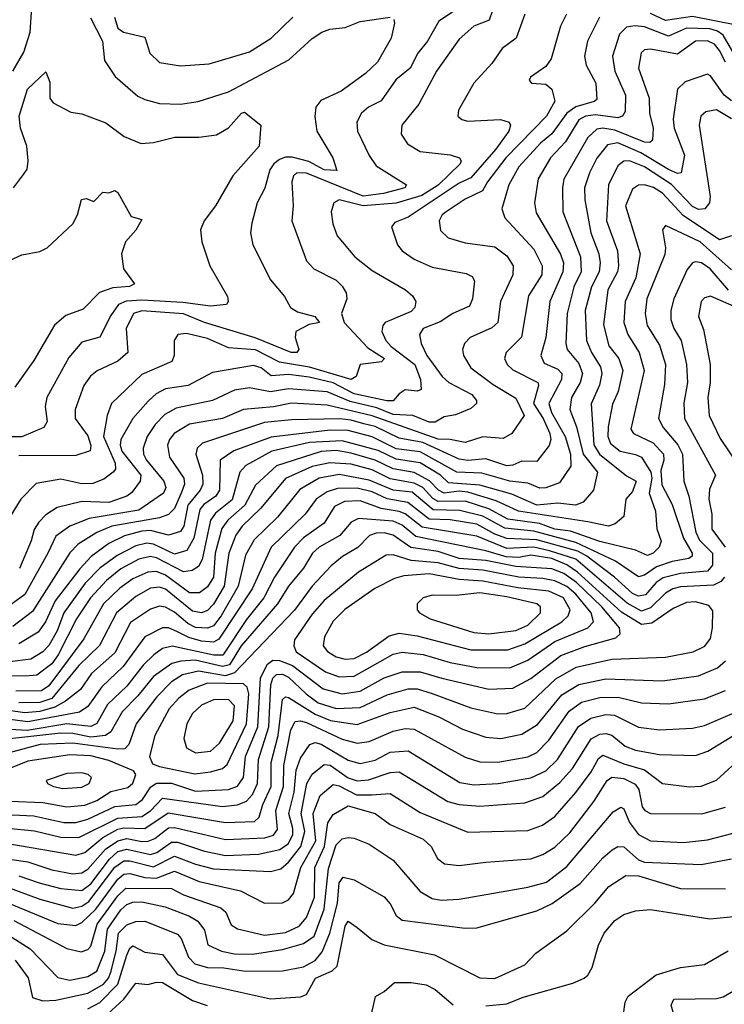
# Model space of a CAD drawing. Extents: x 1308313 to 1441400, y 959662 to 1036319.
# Tile 179 of 256: x 1327368 to 1329721, y 1011887 to 1015177. Entities that reach past the tile are written whole.
import ezdxf

# ---------------------------------------------------------------- set-up
doc = ezdxf.new("R2010")
doc.units = 0

msp = doc.modelspace()

# ---------------------------------------------------------------- linework, layer by layer
at = {"layer": '0CON10XD'}
for points in [[(1328966.3, 1015263.7), (1328935.3, 1015175), (1328884.6, 1015155), (1328835, 1015112.5), (1328759.8, 1015005), (1328700.3, 1014895), (1328644.5, 1014825), (1328641.8, 1014795), (1328662.7, 1014762.7), (1328705, 1014736.8), (1328805, 1014725.3), (1328837.1, 1014715), (1328842.5, 1014705), (1328839.2, 1014695), (1328765, 1014624.6), (1328710.6, 1014589.4), (1328625, 1014564.5), (1328515, 1014555.6), (1328435, 1014574.7), (1328417.3, 1014565), (1328407.5, 1014535), (1328413.2, 1014495), (1328428.2, 1014455), (1328487.1, 1014385), (1328545, 1014338.7), (1328656.4, 1014275), (1328679.1, 1014255), (1328690.9, 1014235), (1328687.9, 1014215), (1328675, 1014201.9), (1328588.5, 1014165), (1328580.3, 1014155), (1328577.6, 1014135), (1328590.8, 1014105), (1328608.7, 1014085), (1328687.5, 1014025), (1328706, 1013975), (1328708.6, 1013941.4), (1328695, 1013935.9), (1328655, 1013940), (1328635, 1013927.5), (1328615, 1013904), (1328594, 1013904), (1328485, 1013927), (1328415, 1013964.1), (1328335, 1013982.4), (1328265, 1013991.9), (1328207.5, 1013987.5), (1328174.4, 1014014.4), (1328148.1, 1014021.9), (1328011.6, 1013998.4), (1327930.6, 1013955), (1327855, 1013943.3), (1327823.5, 1013926.5), (1327797.2, 1013902.8), (1327745.9, 1013844.1), (1327705.1, 1013774.9), (1327703.1, 1013755), (1327709.2, 1013735), (1327772.5, 1013655), (1327769.8, 1013635), (1327742.1, 1013597.9), (1327725.1, 1013584.9), (1327665, 1013564.2), (1327575, 1013567.6), (1327493.1, 1013546.9), (1327455, 1013522.6), (1327431.2, 1013498.8), (1327415.8, 1013474.2), (1327406.2, 1013436.2), (1327367, 1013343)], [(1327345.1, 1015004.9), (1327381.1, 1015068.9), (1327402.2, 1015135), (1327409.6, 1015235)], [(1329054.4, 1015195.6), (1329025.4, 1015115), (1328978.8, 1015081.2), (1328945, 1015030.6), (1328884.5, 1014965), (1328833.3, 1014875), (1328831.4, 1014855), (1328843.9, 1014843.9), (1328865, 1014838.2), (1328973.6, 1014843.6), (1329002.9, 1014835), (1329007.1, 1014825), (1329001.1, 1014805), (1328957.6, 1014745), (1328875, 1014648.7), (1328835, 1014630.9), (1328665, 1014517.6), (1328620.7, 1014499.3), (1328610, 1014485), (1328629.1, 1014425), (1328645.5, 1014405), (1328685, 1014376.7), (1328745, 1014350.3), (1328859, 1014329), (1328879.1, 1014319.1), (1328887.1, 1014305), (1328880.2, 1014245), (1328869.5, 1014220.5), (1328814, 1014196), (1328772.3, 1014167.7), (1328715, 1014145.8), (1328703.2, 1014125), (1328709.1, 1014095), (1328727.4, 1014055), (1328778.4, 1013985), (1328800.8, 1013965), (1328878.1, 1013925), (1328893.8, 1013905), (1328893.5, 1013895), (1328875, 1013877.9), (1328823.6, 1013856.4), (1328785, 1013850.3), (1328755, 1013832.3), (1328735, 1013832.5), (1328681.1, 1013855), (1328615, 1013858.4), (1328560.3, 1013880.3), (1328471, 1013901), (1328395, 1013933.9), (1328265, 1013943.3), (1328205, 1013934.1), (1328135, 1013947.6), (1328085, 1013939.6), (1328011.4, 1013905), (1327890.5, 1013879.5), (1327851.8, 1013858.2), (1327820, 1013825), (1327793.2, 1013785), (1327780.5, 1013745), (1327781.5, 1013725), (1327791.4, 1013705), (1327849, 1013635), (1327855.6, 1013614.4), (1327848.2, 1013595), (1327765, 1013538.4), (1327599.9, 1013510.1), (1327534.9, 1013485.1), (1327488.2, 1013451.8), (1327461, 1013395), (1327385, 1013256.5), (1327314.6, 1013205.4)], [(1328846.1, 1015225), (1328767.6, 1015172.4), (1328729.7, 1015105), (1328697.3, 1015065), (1328671.9, 1015015), (1328624.3, 1014975.7), (1328575, 1014905.9), (1328533.1, 1014885), (1328509.1, 1014865), (1328493.3, 1014835), (1328495.9, 1014805), (1328535, 1014723.1), (1328558.8, 1014688.8), (1328660, 1014625), (1328653.8, 1014615), (1328583.2, 1014596.8), (1328515, 1014587.3), (1328325, 1014664.3), (1328293.5, 1014665), (1328282.5, 1014655), (1328277.1, 1014635), (1328280.9, 1014555), (1328276, 1014505), (1328325, 1014371.4), (1328350, 1014345), (1328425, 1014306.4), (1328445, 1014287.3), (1328458.2, 1014265), (1328460.6, 1014245), (1328442.3, 1014195), (1328451.6, 1014165), (1328530.7, 1014080.7), (1328586.3, 1014045), (1328576.2, 1014033.8), (1328504.4, 1014025), (1328491.8, 1013985), (1328475, 1013975.3), (1328335.6, 1014015.6), (1328235, 1014032.4), (1328155, 1014073.5), (1328065, 1014080.8), (1327995, 1014111.7), (1327925, 1014128.2), (1327896, 1014125), (1327883.1, 1014105), (1327883.8, 1014055), (1327875.5, 1014035), (1327775, 1013991.6), (1327674.2, 1013895), (1327659.7, 1013855), (1327647, 1013785), (1327686.9, 1013695), (1327687, 1013675), (1327679.4, 1013665), (1327648.1, 1013641.9), (1327612.1, 1013627.9), (1327575, 1013626.6), (1327505, 1013641.7), (1327422.2, 1013627.8), (1327371.6, 1013575), (1327333.8, 1013513.8)], [(1329761.5, 1015158.5), (1329615, 1015187.5), (1329525, 1015174.4), (1329475, 1015197.7)], [(1329304, 1015186), (1329264.3, 1015105), (1329253.8, 1015055), (1329259.7, 1015025), (1329292.2, 1014965), (1329295, 1014910.6), (1329286.7, 1014903.3), (1329225, 1014885.5), (1329195.5, 1014865), (1329145, 1014795.2), (1329106.9, 1014765), (1329034.9, 1014685.1), (1329001.9, 1014625), (1328977.5, 1014545), (1328988.5, 1014515), (1329085, 1014410), (1329113, 1014355), (1329111.6, 1014325), (1329066.7, 1014255), (1329043.6, 1014116.4), (1328992.1, 1014065), (1328987.2, 1014045), (1328995.3, 1014025), (1329015, 1014007.3), (1329098.1, 1013965), (1329100.6, 1013955), (1329083.3, 1013895), (1329116.4, 1013845), (1329138.1, 1013795), (1329141.5, 1013775), (1329135.9, 1013754.1), (1329095, 1013700.5), (1329045, 1013702.2), (1329015, 1013688.4), (1328995, 1013686.8), (1328925, 1013709.4), (1328864.6, 1013704.6), (1328835, 1013708.8), (1328714.1, 1013764.1), (1328635, 1013778.8), (1328555, 1013817.4), (1328517, 1013827), (1328475, 1013839.6), (1328436.8, 1013843.2), (1328275, 1013840.3), (1328185, 1013830.9), (1327978.2, 1013761.8), (1327960.3, 1013745), (1327956.1, 1013725), (1327977.6, 1013655), (1327979.1, 1013625), (1327970.8, 1013605), (1327929, 1013555), (1327915.9, 1013485), (1327905, 1013467.4), (1327864.8, 1013455.2), (1327805, 1013470.2), (1327775, 1013468.2), (1327717.6, 1013452.4), (1327665, 1013426.7), (1327606.6, 1013383.4), (1327568, 1013342), (1327485.7, 1013235), (1327454.2, 1013165), (1327429, 1013131), (1327365, 1013092)], [(1328617.5, 1015177.5), (1328620, 1015165), (1328607.9, 1015115), (1328563.1, 1015035), (1328522.8, 1014997.2), (1328441.2, 1014938.8), (1328372.9, 1014907.1), (1328356.7, 1014885), (1328353.1, 1014853.1), (1328360, 1014805), (1328413.3, 1014715), (1328426.6, 1014673.4), (1328385, 1014675.5), (1328332.9, 1014702.9), (1328277.7, 1014717.7), (1328255, 1014718.1), (1328235, 1014709.5), (1328215.9, 1014695), (1328202.9, 1014675), (1328185.9, 1014614.1), (1328160.9, 1014565), (1328142.4, 1014497.6), (1328138.9, 1014465), (1328146.4, 1014425), (1328205, 1014308.1), (1328252.1, 1014252.1), (1328272.2, 1014215), (1328295, 1014200.8), (1328352.9, 1014185), (1328368.6, 1014165), (1328335, 1014158.4), (1328290, 1014135), (1328287.5, 1014115), (1328299.5, 1014075), (1328293.8, 1014065), (1328274.4, 1014065), (1328154.1, 1014114.1), (1327985, 1014164.9), (1327915, 1014194.5), (1327775.7, 1014204.3), (1327747.6, 1014195), (1327723, 1014145), (1327729.1, 1014065), (1327695, 1014036.2), (1327626, 1014004), (1327604.1, 1013985.9), (1327581.8, 1013955), (1327553.1, 1013875), (1327553, 1013845), (1327595, 1013786.2), (1327605.3, 1013754.7), (1327603.2, 1013736.8), (1327555, 1013720.5), (1327365, 1013719.4)], [(1327603.7, 1015183.7), (1327643.7, 1015105), (1327651.2, 1015041.2), (1327686.8, 1014986.8), (1327761.7, 1014921.7), (1327785, 1014910.8), (1327835, 1014897.2), (1327905, 1014894.7), (1327963.8, 1014903.8), (1328065, 1014935.8), (1328267, 1015043), (1328345, 1015114.6), (1328377.1, 1015135), (1328403.8, 1015145), (1328455, 1015151.2), (1328505, 1015170.7), (1328605, 1015185.3)], [(1327684.2, 1015185), (1327695, 1015149.2), (1327713.8, 1015135), (1327785, 1015118.6), (1327802.5, 1015065), (1327835, 1015033.9), (1327905, 1015023.4), (1328000.3, 1015029.7), (1328135, 1015070), (1328207.9, 1015115), (1328280, 1015185)], [(1329194.2, 1015195), (1329174.2, 1015155), (1329143.3, 1015046.7), (1329125, 1015020.9), (1329074.3, 1014985), (1329069.2, 1014975), (1329077.5, 1014965), (1329125, 1014961.2), (1329145.5, 1014945), (1329155.3, 1014905), (1329127.7, 1014855), (1328991.4, 1014715), (1328929.6, 1014635), (1328913.2, 1014605), (1328855, 1014577), (1328791.8, 1014535), (1328779.1, 1014525), (1328769.2, 1014505), (1328772.8, 1014472.8), (1328798.3, 1014448.3), (1328855, 1014431.4), (1328955, 1014418.1), (1328995, 1014387.8), (1329016.3, 1014355), (1329015.2, 1014325), (1328973.8, 1014235), (1328964.7, 1014165), (1328945, 1014148.1), (1328872.7, 1014115), (1328853.2, 1014095), (1328846.7, 1014075), (1328850, 1014055), (1328875, 1014013.8), (1328948.6, 1013958.6)], [(1329765, 1015042.9), (1329717.6, 1015125), (1329698.9, 1015138.9), (1329673.2, 1015146.8), (1329595, 1015149.1), (1329535, 1015122.1), (1329455, 1015153.1), (1329423.3, 1015156.7), (1329395, 1015152.2), (1329370.8, 1015129.2), (1329348.1, 1015055), (1329355.2, 1015005), (1329390.8, 1014925), (1329389.6, 1014870.4), (1329380.8, 1014855), (1329365, 1014849), (1329290.6, 1014859.4)], [(1329725.4, 1015035), (1329705, 1015074.4), (1329688, 1015095), (1329665, 1015107), (1329624.6, 1015105), (1329565, 1015061.9), (1329475, 1015079), (1329455, 1015076.8), (1329443.3, 1015066.7), (1329434.8, 1015014.8), (1329470.2, 1014915), (1329471.2, 1014865), (1329483.1, 1014815), (1329481.1, 1014775), (1329472.9, 1014767.1), (1329455, 1014767.7), (1329355, 1014807.7), (1329315.4, 1014814.6), (1329295, 1014811.3), (1329265, 1014783.5), (1329185.5, 1014644.5), (1329180.2, 1014615), (1329181.6, 1014535), (1329241.2, 1014385), (1329243, 1014335), (1329218.5, 1014285), (1329196.6, 1014195), (1329192.3, 1014095), (1329196.6, 1014075), (1329235, 1014028.4), (1329247.5, 1013995), (1329240.2, 1013965), (1329210.7, 1013915), (1329205.6, 1013875), (1329227.2, 1013817.2), (1329249.5, 1013725), (1329298, 1013665), (1329284.2, 1013605), (1329249.6, 1013565), (1329224.5, 1013555.5), (1329165, 1013561.5), (1329095, 1013555.3), (1329011.7, 1013591.7), (1328905, 1013622.2), (1328800.2, 1013630.2), (1328773.3, 1013655), (1328705, 1013696.7), (1328625, 1013708.5), (1328565, 1013737.9), (1328445, 1013770.3), (1328335.6, 1013764.4), (1328210, 1013735), (1328122.4, 1013687.6), (1328102.6, 1013665), (1328077, 1013573), (1328021.6, 1013528.4), (1328004.9, 1013505.1), (1327976.8, 1013373.2), (1327965, 1013350), (1327943.3, 1013336.7), (1327915, 1013331.8), (1327825, 1013379.1), (1327805, 1013383.5), (1327765, 1013374.1), (1327705, 1013342.2), (1327657, 1013303), (1327604.3, 1013245.7), (1327556.9, 1013175), (1327496.4, 1013055), (1327475.1, 1013025), (1327425, 1012986.7), (1327386.6, 1012983.4)], [(1327346.4, 1014615), (1327380.6, 1014659.4), (1327392, 1014678), (1327396.1, 1014705), (1327391, 1014755), (1327370.2, 1014815), (1327365.8, 1014855), (1327393.9, 1014945), (1327455, 1015003.3), (1327467.8, 1014967.8), (1327467.7, 1014915), (1327478.9, 1014898.9), (1327537.9, 1014867.9), (1327575, 1014862.2), (1327655, 1014832.9), (1327716.6, 1014786.6), (1327773.6, 1014763.6), (1327815, 1014767.3), (1327885.2, 1014784.8), (1327965.4, 1014784.6), (1328025, 1014792.5), (1328065, 1014815.5), (1328108.1, 1014865), (1328118.1, 1014868.1), (1328172.5, 1014825), (1328167.1, 1014755), (1328079.1, 1014655), (1328021.1, 1014555), (1327983.8, 1014505), (1327971.8, 1014475), (1327975.4, 1014435), (1328003.1, 1014355), (1328062.1, 1014252.1), (1328064.2, 1014235), (1328058, 1014225), (1328005, 1014220), (1327912.6, 1014232.6), (1327775, 1014240.5), (1327723.2, 1014236.8), (1327697.4, 1014225), (1327671.4, 1014188.6), (1327635, 1014116.2), (1327575, 1014099.7), (1327531.3, 1014048.6), (1327458.2, 1013915), (1327452.9, 1013885), (1327459.1, 1013835), (1327447.8, 1013815), (1327375, 1013783.4), (1327286.4, 1013783.6)], [(1329745, 1014905.7), (1329721, 1014925), (1329675, 1014990), (1329665, 1014994.6), (1329590.1, 1014969.9), (1329565.3, 1014944.7), (1329549.8, 1014845), (1329553.3, 1014815), (1329588.7, 1014725), (1329577.5, 1014665), (1329565, 1014663.5), (1329535, 1014676.4), (1329442.8, 1014732.8)], [(1329745, 1014845.5), (1329695, 1014876.1), (1329659.7, 1014869.7), (1329642.8, 1014855), (1329636.8, 1014825), (1329674.2, 1014585.8), (1329671.6, 1014565), (1329656.5, 1014545), (1329635, 1014542.7), (1329615, 1014552.7), (1329545, 1014626.5), (1329455, 1014685.1), (1329405, 1014706), (1329385, 1014704.8), (1329365, 1014688.4), (1329334.4, 1014625), (1329327.9, 1014505), (1329364.2, 1014405), (1329368.2, 1014355), (1329364.8, 1014335), (1329331.7, 1014275), (1329318, 1014158), (1329335, 1014087.3), (1329368.8, 1014045), (1329382.1, 1014005), (1329366.2, 1013935), (1329348, 1013892), (1329333.4, 1013816.6), (1329332.6, 1013785), (1329340.8, 1013760.8), (1329373.2, 1013735), (1329425, 1013724.8), (1329444.9, 1013714.9), (1329475.9, 1013665), (1329479, 1013645), (1329470.4, 1013595), (1329491.7, 1013535), (1329496.3, 1013476.3), (1329510.8, 1013435), (1329503.8, 1013415), (1329483.8, 1013395), (1329465, 1013387.4), (1329425, 1013404.8), (1329305, 1013434), (1329207.7, 1013467.7), (1329155, 1013475.3), (1329104, 1013494), (1328998.6, 1013508.6), (1328935, 1013543), (1328855, 1013568.3), (1328765, 1013567.6), (1328747.5, 1013577.5), (1328713.6, 1013613.6), (1328685, 1013628.2), (1328605, 1013643.5), (1328545, 1013672.8), (1328475, 1013692.3), (1328403.2, 1013696.8), (1328345, 1013684.7), (1328255.9, 1013644.1), (1328173, 1013545), (1328110.3, 1013485), (1328089.7, 1013455), (1328066.2, 1013395), (1328050, 1013285), (1328015, 1013224.8), (1327995, 1013202.8), (1327974.5, 1013195.5), (1327945, 1013200.7), (1327855, 1013274.1), (1327835, 1013281.2), (1327805, 1013277.3), (1327755, 1013249.8), (1327690.4, 1013195), (1327634.1, 1013085.9), (1327565, 1013019.8), (1327475, 1012909.1), (1327435, 1012896.3), (1327365, 1012894.9)], [(1329290.6, 1014859.4), (1329257.7, 1014855), (1329235, 1014842.8), (1329190.5, 1014769.5), (1329140.8, 1014715), (1329099, 1014645), (1329087.6, 1014565), (1329092.3, 1014532.3), (1329173.9, 1014393.9), (1329184.2, 1014365), (1329182.2, 1014335), (1329137.9, 1014235), (1329125.5, 1014115), (1329108.4, 1014055), (1329119.5, 1014029.5), (1329165, 1014009.8), (1329178.5, 1013995), (1329176.9, 1013975), (1329134.9, 1013895), (1329144.4, 1013865), (1329189.7, 1013785), (1329206.9, 1013725), (1329208.4, 1013685), (1329170.2, 1013629.8), (1329125, 1013613.4), (1329105, 1013611.5), (1329065, 1013628.7), (1329005, 1013635.7), (1328911.6, 1013661.6), (1328827.2, 1013665), (1328705, 1013733.8), (1328625, 1013743.5), (1328545, 1013783.2), (1328465, 1013804.5), (1328405, 1013806.1), (1328207.4, 1013782.6), (1328083, 1013737), (1328037.6, 1013705), (1328035.1, 1013604.9), (1328022.7, 1013585), (1327982.7, 1013557.3), (1327969.2, 1013540.8), (1327949.3, 1013445), (1327926.1, 1013403.9), (1327885, 1013391.2), (1327815, 1013425.1), (1327791.9, 1013428.1), (1327755, 1013418.9), (1327693.1, 1013386.9), (1327635.5, 1013345), (1327585.8, 1013294.2), (1327514.4, 1013195.6), (1327492.6, 1013135), (1327465, 1013086.5), (1327445, 1013065.6), (1327405, 1013040.8), (1327335, 1013031.4)], [(1329442.8, 1014732.8), (1329365, 1014765.8), (1329330.6, 1014759.4), (1329295, 1014713.9), (1329270.4, 1014665), (1329254.4, 1014615), (1329255.2, 1014575), (1329275.4, 1014465), (1329302.3, 1014395), (1329306.6, 1014365), (1329302.7, 1014335), (1329277.5, 1014285), (1329256.5, 1014205), (1329260.5, 1014105), (1329277.3, 1014065), (1329307.4, 1014017.4), (1329312.3, 1013995), (1329304.4, 1013955.6), (1329276.1, 1013893.9), (1329285, 1013757.1), (1329304.2, 1013725), (1329395, 1013653.1), (1329426.6, 1013635), (1329415, 1013600.9), (1329392.7, 1013575), (1329385, 1013517.5), (1329356.9, 1013493.1), (1329334.8, 1013485.2), (1329265, 1013499.3), (1329033.2, 1013535), (1328959.3, 1013569.3), (1328865, 1013598.6), (1328835, 1013601.7), (1328785, 1013595.4), (1328767, 1013605), (1328735.9, 1013635.9), (1328685, 1013664.7), (1328615, 1013676), (1328555, 1013705.6), (1328475, 1013728.9), (1328425, 1013737.4), (1328375, 1013733.9), (1328225, 1013686.4), (1328155, 1013622.4), (1328119, 1013555), (1328063.3, 1013505), (1328042.6, 1013477.4), (1328020.5, 1013395), (1328014.9, 1013315), (1327995, 1013282.7), (1327967.7, 1013262.3), (1327935, 1013261.7), (1327855, 1013321.3), (1327825, 1013333.7), (1327795, 1013331.1), (1327745, 1013309.2), (1327702.1, 1013277.9), (1327648, 1013225), (1327581.4, 1013108.6), (1327465, 1012951.9), (1327440.9, 1012935), (1327355, 1012934.1)], [(1327215, 1014319.5), (1327375, 1014391.8), (1327435, 1014402.8), (1327459.5, 1014415), (1327545.3, 1014494.7), (1327560.5, 1014525), (1327573.6, 1014576.4), (1327589.4, 1014579.4), (1327615, 1014570), (1327645, 1014601.2), (1327665, 1014598.8), (1327685, 1014606), (1327695, 1014600), (1327740, 1014520), (1327775, 1014510), (1327755, 1014474), (1327720.8, 1014435), (1327707.5, 1014395), (1327714.2, 1014345), (1327751.2, 1014295), (1327734.6, 1014285.4), (1327678.3, 1014281.7), (1327634.2, 1014265.8), (1327579.6, 1014210.4), (1327521.3, 1014188.7), (1327483.3, 1014156.7), (1327415, 1014038.1), (1327351.2, 1013948.8)], [(1329745, 1014454.7), (1329705, 1014441.3), (1329583.4, 1014523.4), (1329515, 1014597.5), (1329485, 1014616.5), (1329455, 1014625.2), (1329435, 1014624.3), (1329415, 1014611.1), (1329391.6, 1014555), (1329439.8, 1014395), (1329425.5, 1014315), (1329389.8, 1014235), (1329385.5, 1014165), (1329398.8, 1014125), (1329437.1, 1014065), (1329453.4, 1014005), (1329408.6, 1013808.6), (1329418.2, 1013795), (1329483, 1013763), (1329517.7, 1013725), (1329519.4, 1013705), (1329508.8, 1013671.2), (1329513, 1013623), (1329547.4, 1013557.4), (1329585.1, 1013445), (1329614.3, 1013395), (1329613.5, 1013385), (1329602.8, 1013377.2), (1329546.6, 1013366.6), (1329495, 1013348.9), (1329455, 1013320.7), (1329435, 1013315.8), (1329357.7, 1013367.7), (1329225, 1013430.1), (1329085, 1013468.6), (1328988.5, 1013478.5), (1328915, 1013518.1), (1328837.7, 1013537.7), (1328749, 1013539), (1328678.1, 1013598.1), (1328615, 1013605.3), (1328535, 1013638.6), (1328435, 1013657.4), (1328368, 1013645), (1328302.9, 1013607.1), (1328228.8, 1013515), (1328151.2, 1013438.8), (1328121.8, 1013388.2), (1328097.6, 1013285), (1328040.5, 1013185), (1328015, 1013152.4), (1327995, 1013143.7), (1327955, 1013146.8), (1327929.3, 1013159.3), (1327885, 1013197.6), (1327855, 1013214.8), (1327835, 1013217.8), (1327805, 1013207.2), (1327737.3, 1013162.7), (1327685, 1013061.3), (1327607.6, 1012992.4), (1327570.8, 1012939.2), (1327520.3, 1012899.7), (1327485, 1012880.6), (1327435, 1012865.8), (1327385, 1012861.7), (1327337.4, 1012867.4)], [(1329745, 1014341.4), (1329640.4, 1014435), (1329525, 1014490), (1329514.7, 1014475), (1329524.3, 1014415), (1329522.4, 1014392.4), (1329462.1, 1014245), (1329456.7, 1014195), (1329463.1, 1014155), (1329505, 1014089.6), (1329525.2, 1014025), (1329521.3, 1013958.7), (1329501.9, 1013845), (1329516.9, 1013815), (1329566.3, 1013756.3), (1329581.4, 1013725), (1329586.1, 1013635), (1329602.8, 1013585), (1329625.9, 1013465), (1329638.4, 1013438.4), (1329681.5, 1013395), (1329681.4, 1013355), (1329665, 1013334.1), (1329575, 1013327.2), (1329517.3, 1013312.7), (1329493.3, 1013296.7), (1329457.4, 1013255), (1329435, 1013250.5), (1329415, 1013259.6), (1329354.2, 1013315), (1329262.1, 1013385), (1329231.6, 1013401.6), (1329095, 1013438.7), (1328995, 1013443.3), (1328955, 1013457.7), (1328895, 1013491.6), (1328805, 1013506.5), (1328735, 1013508.1), (1328663.6, 1013563.6), (1328595, 1013576.5), (1328545, 1013599.8), (1328495, 1013611.7), (1328429.1, 1013610.9), (1328395, 1013599.7), (1328358, 1013575), (1328321.3, 1013525), (1328207.9, 1013415), (1328144.1, 1013275), (1328032.7, 1013107.3), (1328015, 1013097.6), (1327975, 1013100.3), (1327932.6, 1013112.6), (1327892.7, 1013132.7), (1327865, 1013144.8), (1327845, 1013145.2), (1327785.1, 1013114.9), (1327713.5, 1013016.5), (1327641.7, 1012948.3), (1327595, 1012881.9), (1327566.9, 1012863.1), (1327395, 1012830.7), (1327265, 1012847.5)], [(1329735, 1014273.6), (1329673.9, 1014345), (1329645, 1014365.2), (1329625, 1014368.6), (1329614.6, 1014365), (1329597.4, 1014342.6), (1329552.4, 1014245), (1329542.5, 1014205), (1329543, 1014175), (1329552.7, 1014145), (1329577.6, 1014105), (1329595.2, 1014025.2), (1329598.3, 1013965), (1329585.7, 1013895.7), (1329588.7, 1013845), (1329691.6, 1013655), (1329671.5, 1013608.5), (1329669.7, 1013575), (1329679.7, 1013525), (1329679.8, 1013475), (1329724, 1013415)], [(1329805, 1014196.1), (1329675, 1014253.6), (1329655, 1014247.7), (1329644.2, 1014235), (1329634.7, 1014185), (1329652.1, 1014142.1), (1329673.9, 1014025), (1329673.4, 1013965), (1329665.6, 1013915), (1329670.4, 1013855), (1329707.8, 1013777.8), (1329770.2, 1013685)], [(1328948.6, 1013958.6), (1329025, 1013912.4), (1329053.1, 1013855), (1329011.8, 1013795), (1328982.2, 1013777.8), (1328915, 1013783.2), (1328855, 1013764.5), (1328804.9, 1013774.9), (1328765, 1013775.3), (1328545, 1013854), (1328395, 1013889.3), (1328275, 1013895.6), (1328215, 1013883.6), (1328115.1, 1013874.9), (1328045, 1013844.5), (1327934.4, 1013825.6), (1327883.7, 1013795), (1327867.8, 1013775), (1327861.2, 1013755), (1327868, 1013715), (1327916.2, 1013645), (1327918.5, 1013625), (1327909.5, 1013600.5), (1327885, 1013543.4), (1327865, 1013524.1), (1327835, 1013513.1), (1327675.1, 1013484.9), (1327625, 1013463.9), (1327562.6, 1013425), (1327535, 1013395.3), (1327410.7, 1013199.3), (1327345, 1013150.2)], [(1329721.3, 1013315), (1329709.8, 1013300.2), (1329685, 1013287.7), (1329575, 1013282), (1329549.6, 1013275), (1329525, 1013261), (1329475, 1013211.6), (1329445, 1013201.1), (1329397.2, 1013227.2), (1329225, 1013374.9), (1329137.2, 1013402.8), (1329085, 1013414.7), (1328995, 1013410.4), (1328895, 1013451.2), (1328711.5, 1013481.5), (1328655.6, 1013525.6), (1328635, 1013534), (1328575, 1013543.9), (1328505, 1013569), (1328452.3, 1013567.7), (1328419.1, 1013550.9), (1328385.1, 1013494.9), (1328315, 1013445.8), (1328285.2, 1013415), (1328218.2, 1013315), (1328183.1, 1013245), (1328125, 1013173), (1328045.8, 1013054.2), (1328015.9, 1013054.1), (1327876.4, 1013083.6), (1327845, 1013075.9), (1327815.2, 1013055), (1327779.7, 1013020.3), (1327725, 1012950.2), (1327660.7, 1012889.3), (1327625, 1012825.2), (1327605, 1012815.4), (1327525, 1012824.5), (1327392.2, 1012802.2), (1327295, 1012808.3)], [(1327565, 1012444.6), (1327695, 1012509.5), (1327775.5, 1012514.5), (1327805, 1012533.3), (1327845, 1012576.1), (1328045, 1012548), (1328095, 1012553.4), (1328125, 1012565.9), (1328145, 1012588.7), (1328162.4, 1012625), (1328165.6, 1012705), (1328200.2, 1012815), (1328205.9, 1012955), (1328212.9, 1012977.1), (1328225, 1012989.5), (1328245, 1012990.4), (1328265, 1012980.5), (1328324.2, 1012924.2), (1328365, 1012894.9), (1328424.6, 1012875.4), (1328505, 1012879.6), (1328595, 1012921.7), (1328665, 1012941.8), (1328695, 1012941.8), (1328745, 1012925.8), (1328875, 1012877.9), (1328965, 1012857.7), (1328995, 1012858.5), (1329055, 1012877), (1329158.7, 1012975), (1329226.3, 1013013.7), (1329345, 1013040), (1329525, 1013047.3), (1329617.5, 1013065), (1329656.1, 1013083.9), (1329675, 1013109.5), (1329681.7, 1013145), (1329682.5, 1013202.5), (1329669.3, 1013219.3), (1329625, 1013232.5), (1329595, 1013229.4), (1329550.3, 1013209.7), (1329478.8, 1013161.2), (1329445, 1013156.3), (1329377.7, 1013197.7), (1329230.9, 1013330.9), (1329195.3, 1013355.3), (1329145, 1013376.7), (1329075, 1013388.2), (1329035, 1013380.4), (1328992.7, 1013382.7), (1328925, 1013402.5), (1328690.8, 1013450.8), (1328645, 1013488.6), (1328615, 1013501.2), (1328499.2, 1013510.8), (1328475, 1013497.9), (1328436.7, 1013453.3), (1328367.5, 1013415), (1328345.7, 1013395), (1328315.2, 1013345), (1328265.2, 1013285), (1328228.9, 1013225), (1328107.1, 1013085), (1328068.5, 1013021.5), (1328045, 1013015.7), (1327953.3, 1013036.7), (1327905.7, 1013034.3), (1327875.7, 1013025.7), (1327815, 1012982.9), (1327762.3, 1012917.7), (1327710, 1012865), (1327672.3, 1012797.7), (1327654.4, 1012785.6), (1327605, 1012780.4), (1327545, 1012792.7), (1327505, 1012793.1), (1327315, 1012771.6)], [(1327515, 1012494.4), (1327555, 1012494.9), (1327595, 1012505.9), (1327685, 1012548.8), (1327755, 1012555.1), (1327778.2, 1012571.8), (1327805.5, 1012614.5), (1327825, 1012625.7), (1327875, 1012626.4), (1327955, 1012599.3), (1328065, 1012604.9), (1328095, 1012616), (1328115.3, 1012644.7), (1328121.9, 1012715), (1328162.6, 1012815), (1328171.8, 1012978.2), (1328195, 1013024), (1328212.6, 1013037.4), (1328235, 1013036.2), (1328279.2, 1013019.2), (1328381.1, 1012941.1), (1328445, 1012924.6), (1328505, 1012933.7), (1328585, 1012977.8), (1328645, 1012998), (1328705, 1012997.8), (1328777.1, 1012977.1), (1328935, 1012939.8), (1329015, 1012944), (1329075, 1012975.9), (1329175, 1013052.5), (1329255, 1013082.8), (1329358.5, 1013111.5), (1329373.4, 1013125), (1329370.6, 1013145), (1329312.4, 1013215), (1329226.9, 1013296.9), (1329185, 1013326.7), (1329145, 1013342), (1329025, 1013350.6), (1328925, 1013369.8), (1328835, 1013377.2), (1328765, 1013400.3), (1328674.1, 1013414.1), (1328615, 1013454.6), (1328585, 1013462.5), (1328558.2, 1013461.8), (1328536.2, 1013453.8), (1328496.6, 1013413.4), (1328446.2, 1013383.8), (1328407.9, 1013352.1), (1328345, 1013284.7), (1328285.3, 1013204.7), (1328085.2, 1012994.8), (1328055, 1012985.4), (1327965, 1013000.5), (1327911.5, 1012988.5), (1327874.4, 1012965), (1327825.1, 1012914.9), (1327756.9, 1012825), (1327732.4, 1012755), (1327718.6, 1012741.4), (1327695, 1012739.5), (1327545, 1012759.8), (1327436.2, 1012755), (1327235, 1012701.8)], [(1328435, 1012981.3), (1328485, 1012983.2), (1328615, 1013057.2), (1328645, 1013063.5), (1328715, 1013056.1), (1328805, 1013029.1), (1328895, 1013012.7), (1329005, 1013011.9), (1329065, 1013037.6), (1329155, 1013099.2), (1329265.4, 1013145), (1329283.9, 1013165), (1329276.8, 1013195), (1329225, 1013257.2), (1329195, 1013283.3), (1329155, 1013302.5), (1329115, 1013310.4), (1329035, 1013314.2), (1328915, 1013338.2), (1328835, 1013343.4), (1328765, 1013362.9), (1328675, 1013370.1), (1328615, 1013388.7), (1328592, 1013388), (1328498.8, 1013331.2), (1328385, 1013236.7), (1328345, 1013191.4), (1328285.8, 1013105), (1328282.7, 1013085), (1328291.4, 1013065), (1328388.5, 1012998.5), (1328435, 1012981.3)], [(1328455, 1013040.2), (1328485, 1013042.6), (1328526, 1013064), (1328602, 1013118), (1328635, 1013126.9), (1328695, 1013118.6), (1328875, 1013071.7), (1328997.8, 1013072.2), (1329055, 1013091.4), (1329177.9, 1013165), (1329199.8, 1013185), (1329206.3, 1013205), (1329183.7, 1013245), (1329135, 1013268.2), (1329031.2, 1013278.8), (1328915, 1013301.1), (1328835, 1013306.4), (1328735, 1013325.1), (1328650.9, 1013319.1), (1328619.8, 1013310.2), (1328553.4, 1013276.6), (1328453.4, 1013206.6), (1328415, 1013167.3), (1328386.1, 1013115), (1328381.4, 1013085), (1328395.7, 1013065.7), (1328425, 1013048), (1328455, 1013040.2)], [(1328935, 1013124.8), (1329025, 1013136.4), (1329065, 1013154.1), (1329107.7, 1013195), (1329107.6, 1013215), (1329094.5, 1013225), (1328995, 1013249.1), (1328905, 1013262.1), (1328825, 1013253.6), (1328745, 1013254.1), (1328714.8, 1013245.2), (1328695.6, 1013225), (1328695.6, 1013205), (1328703.1, 1013195), (1328738.9, 1013175), (1328885, 1013129.4), (1328935, 1013124.8)], [(1327171.4, 1012451.4), (1327555, 1012385.2), (1327585, 1012394.3), (1327645, 1012444.9), (1327695, 1012472.1), (1327715, 1012477.3), (1327785, 1012474.5), (1327863.4, 1012526.6), (1328055, 1012494.3), (1328151.6, 1012498.4), (1328167.8, 1012512.2), (1328179.2, 1012555), (1328207.6, 1012615), (1328207.2, 1012695), (1328230.8, 1012785), (1328245, 1012906.1), (1328255, 1012914.2), (1328265, 1012912.8), (1328355, 1012857.3), (1328405.2, 1012835.2), (1328495, 1012822.1), (1328605, 1012861.8), (1328685, 1012879.8), (1328767.5, 1012847.5), (1328846.3, 1012806.3), (1328925, 1012779.4), (1328975, 1012775.2), (1329045, 1012790.4), (1329097.6, 1012822.4), (1329178.5, 1012921.5), (1329235, 1012956.4), (1329325.2, 1012975.2), (1329515, 1012967.8), (1329635.2, 1012984.8), (1329698.5, 1013011.5), (1329724.6, 1013035.4)], [(1327386.6, 1012983.4), (1327325, 1012985.1)], [(1327952.3, 1012657.7), (1328005, 1012664.2), (1328045, 1012674.8), (1328061, 1012689), (1328124.9, 1012825), (1328133.3, 1012925), (1328127.1, 1012947.1), (1328115, 1012958.3), (1327995, 1012959.9), (1327933.4, 1012936.6), (1327899.2, 1012910.8), (1327866.7, 1012875), (1327818.7, 1012785), (1327801.4, 1012715), (1327811.4, 1012691.4), (1327835, 1012681.5), (1327952.3, 1012657.7)], [(1327295, 1012377.5), (1327395, 1012363.4), (1327475, 1012336.4), (1327545, 1012323.5), (1327575, 1012327.2), (1327595, 1012339.4), (1327654.1, 1012405.9), (1327695, 1012433.8), (1327725, 1012441.6), (1327775, 1012431.4), (1327797.2, 1012432.8), (1327818.4, 1012441.6), (1327865, 1012477.4), (1327885, 1012477.7), (1328055, 1012438), (1328186.1, 1012443.9), (1328215, 1012452.7), (1328228.2, 1012471.8), (1328223.1, 1012535), (1328248.8, 1012615), (1328249.4, 1012685), (1328273.3, 1012805), (1328287.9, 1012832.1), (1328305, 1012834.8), (1328325, 1012829.2), (1328445, 1012773.5), (1328495, 1012760.2), (1328535, 1012765.5), (1328615, 1012800), (1328655, 1012808.5), (1328685, 1012806.9), (1328855, 1012713.4), (1328905, 1012697.8), (1328965, 1012696.3), (1329065, 1012714), (1329095, 1012728.9), (1329135, 1012769.8), (1329203.5, 1012866.5), (1329243.6, 1012896.4), (1329305, 1012912.4), (1329366.6, 1012913.4), (1329445, 1012894.4), (1329535, 1012890.8), (1329655, 1012908.3), (1329725, 1012936.1)], [(1327955, 1012727.4), (1328005, 1012733.4), (1328035, 1012760), (1328080.7, 1012835), (1328084.5, 1012884.5), (1328065, 1012906), (1328015, 1012905.2), (1327975, 1012886.6), (1327945, 1012859.2), (1327925.3, 1012825), (1327915.3, 1012775), (1327924.3, 1012744.3), (1327955, 1012727.4)], [(1327365, 1012316.7), (1327433, 1012293), (1327505, 1012274.3), (1327575, 1012267.7), (1327605, 1012289.7), (1327667.4, 1012372.6), (1327695, 1012397.7), (1327725, 1012405.8), (1327805, 1012388.2), (1327825.2, 1012394.8), (1327875, 1012429.2), (1327895, 1012429), (1327985, 1012399.3), (1328055, 1012384.4), (1328165, 1012388.8), (1328236, 1012405), (1328265, 1012424.8), (1328279.4, 1012455), (1328280.1, 1012475), (1328266.9, 1012525), (1328284.1, 1012595.9), (1328290.5, 1012669.5), (1328305, 1012709.4), (1328336.9, 1012755), (1328355, 1012762.1), (1328375, 1012757.1), (1328465, 1012703), (1328505, 1012691.5), (1328555, 1012703), (1328605, 1012730), (1328665, 1012733.9), (1328838, 1012628), (1328885, 1012620.2), (1328965.4, 1012624.6), (1329075, 1012644.5), (1329125, 1012667.1), (1329164, 1012705), (1329233.9, 1012816.1), (1329275, 1012843.9), (1329325, 1012855.5), (1329354, 1012854), (1329435, 1012813), (1329505, 1012804.8), (1329615, 1012810), (1329655, 1012818.6), (1329795, 1012879)], [(1327335.3, 1012275.3), (1327435, 1012238.8), (1327545, 1012208.8), (1327575, 1012215.1), (1327598.8, 1012231.2), (1327685, 1012345.4), (1327715, 1012366.6), (1327735, 1012366.7), (1327815, 1012346.6), (1327885, 1012382.9), (1327955.1, 1012355.1), (1328015, 1012340.4), (1328205, 1012331.6), (1328239.6, 1012340.4), (1328265, 1012362.2), (1328306.2, 1012415), (1328320.5, 1012465), (1328307.6, 1012525), (1328326.9, 1012625), (1328344, 1012656), (1328385, 1012688.7), (1328405, 1012686), (1328465, 1012644.2), (1328495, 1012634.1), (1328532.7, 1012637.3), (1328605, 1012661.7), (1328635, 1012664), (1328797.1, 1012565), (1328835, 1012554.5), (1328905, 1012549.4), (1329055, 1012561.1), (1329115, 1012582.2), (1329171.6, 1012628.4), (1329213.7, 1012675), (1329276, 1012774), (1329305, 1012789.5), (1329325, 1012792.2), (1329345, 1012786.3), (1329389.6, 1012749.6), (1329425, 1012736.2), (1329505, 1012721.9), (1329625, 1012718.4), (1329666.5, 1012733.5), (1329755, 1012787.8)], [(1327525, 1012546.7), (1327585, 1012552.6), (1327625, 1012568.6), (1327671.6, 1012598.4), (1327728.4, 1012611.6), (1327745, 1012626.4), (1327755.4, 1012655), (1327747.2, 1012667.2), (1327665, 1012702.5), (1327605, 1012717.8), (1327535, 1012720.6), (1327395, 1012699.7), (1327283.1, 1012655), (1327249.5, 1012635), (1327235.5, 1012615), (1327240.4, 1012605), (1327267.5, 1012587.5), (1327335, 1012566.2), (1327445, 1012561.9), (1327525, 1012546.7)], [(1327320.4, 1012229.6), (1327495, 1012157.2), (1327555, 1012150.2), (1327575, 1012160.2), (1327621.8, 1012205), (1327695, 1012305.7), (1327715, 1012322), (1327735.6, 1012324.4), (1327785, 1012311.4), (1327825, 1012308.5), (1327885, 1012332.4), (1327967.3, 1012297.3), (1328105, 1012266.4), (1328185, 1012225.3), (1328245, 1012226.5), (1328265, 1012236.8), (1328282, 1012258), (1328306.9, 1012345), (1328356.2, 1012433.8), (1328347.9, 1012525), (1328370.7, 1012585), (1328415, 1012621.5), (1328435, 1012617.7), (1328492.7, 1012587.3), (1328542.6, 1012587.4), (1328605, 1012591.6), (1328705, 1012528.4), (1328865, 1012462.5), (1329065, 1012468.1), (1329114.2, 1012485.8), (1329155, 1012514.7), (1329224.9, 1012595.1), (1329275.9, 1012664.1), (1329301.1, 1012708.9), (1329315, 1012719.4), (1329385, 1012690.5), (1329455, 1012670.8), (1329515, 1012625.3), (1329605, 1012613.8), (1329643.5, 1012616.5), (1329695, 1012635.9), (1329785, 1012718.2)], [(1327347.6, 1012167.6), (1327525, 1012074.3), (1327573.2, 1012063.2), (1327595, 1012070.5), (1327605, 1012081.8), (1327626.2, 1012155), (1327695, 1012250.1), (1327721.9, 1012275), (1327875, 1012273.8), (1327915, 1012253.5), (1328039.7, 1012209.7), (1328056.3, 1012195), (1328073.4, 1012153.4), (1328095, 1012139.5), (1328185, 1012118.3), (1328255, 1012127.3), (1328301.2, 1012148.8), (1328325, 1012177.8), (1328352.6, 1012245), (1328353.8, 1012345), (1328385.6, 1012415), (1328396.6, 1012493.4), (1328415, 1012521.1), (1328465, 1012550.2), (1328554.5, 1012525), (1328605, 1012487.7), (1328715, 1012438.8), (1328742.3, 1012415), (1328763.6, 1012375), (1328787, 1012357), (1328835, 1012351.2), (1328925, 1012361.8), (1329075, 1012373.9), (1329115, 1012388.2), (1329155, 1012412.4), (1329205, 1012460.5), (1329285.7, 1012565), (1329329.8, 1012635), (1329345, 1012646.8), (1329385, 1012641.7), (1329422.9, 1012622.9), (1329435.5, 1012605), (1329447.2, 1012547.2), (1329455.2, 1012535.2), (1329475, 1012525.2), (1329646.4, 1012523.6), (1329725, 1012546.3)], [(1327512.1, 1012607.9), (1327575, 1012612.5), (1327600, 1012625), (1327607.1, 1012645), (1327595.7, 1012655.7), (1327575, 1012661.2), (1327525, 1012658.6), (1327456.2, 1012635), (1327460, 1012625), (1327480, 1012615), (1327512.1, 1012607.9)], [(1327329.3, 1012119.3), (1327402.3, 1012072.3), (1327495, 1011976.7), (1327535, 1011968.1), (1327595, 1011980.7), (1327625, 1011997.7), (1327652.2, 1012065), (1327661.3, 1012138.7), (1327705, 1012202.6), (1327725, 1012221.4), (1327745, 1012228.8), (1327775, 1012229.8), (1327853.5, 1012213.5), (1327935, 1012182.4), (1327962.2, 1012165), (1327984.8, 1012135), (1327996.2, 1012086.2), (1328041.4, 1012065), (1328085, 1012056.1), (1328145, 1012055.1), (1328245, 1012070.5), (1328315, 1012090.3), (1328350.8, 1012115), (1328384.7, 1012205), (1328398.5, 1012341.5), (1328425, 1012420), (1328445, 1012440.5), (1328465, 1012444.3), (1328485, 1012442.4), (1328535, 1012422.7), (1328615, 1012369.3), (1328705, 1012263.8), (1328745, 1012240.6), (1328775.8, 1012235.8), (1328835, 1012238.6), (1329065, 1012278.7), (1329127.3, 1012295), (1329195, 1012347.3), (1329349.8, 1012530.2), (1329375, 1012546.2), (1329385, 1012540.4), (1329404.5, 1012494.5), (1329434, 1012455), (1329475, 1012433.5), (1329585, 1012427.7), (1329665, 1012437), (1329750.4, 1012459.6)], [(1327293.2, 1012523.2), (1327415, 1012516.9), (1327515, 1012494.4)], [(1327235, 1012484.4), (1327416.8, 1012466.8), (1327505, 1012445.4), (1327565, 1012444.6)], [(1327352.9, 1012035), (1327396, 1011976), (1327410, 1011910), (1327445, 1011898.7), (1327488.3, 1011901.7), (1327595, 1011924.2), (1327647, 1011955), (1327664.4, 1011975), (1327671.8, 1011995), (1327690, 1012065), (1327698, 1012125), (1327725, 1012153.3), (1327755, 1012164.4), (1327785, 1012164.8), (1327895, 1012122.3), (1327907.1, 1012107.1), (1327930.9, 1012045), (1327952.3, 1012022.3), (1327995, 1012010.9), (1328048.9, 1012008.9), (1328121.4, 1011998.6), (1328245, 1011998.8), (1328315, 1012013), (1328355, 1012033.3), (1328377.4, 1012062.6), (1328403.7, 1012125), (1328428.7, 1012225), (1328435, 1012292.9), (1328448, 1012312), (1328485, 1012303.1), (1328585, 1012246.1), (1328605, 1012223.5), (1328625, 1012183.8), (1328645, 1012168.8), (1328855, 1012142.2), (1328895, 1012142.7), (1329095, 1012199.8), (1329146.2, 1012223.8), (1329239.5, 1012290.5), (1329315, 1012377.1), (1329346.4, 1012403.6), (1329365, 1012414.7), (1329385, 1012413.1), (1329435, 1012370), (1329455, 1012361.8), (1329644, 1012354), (1329745, 1012373.4)], [(1327595, 1011872.5), (1327635, 1011893.7), (1327695.8, 1011955), (1327725, 1012051.1), (1327735, 1012074.6), (1327745, 1012082.9), (1327785, 1012062.1), (1327845, 1012053.5), (1327895, 1011986.7), (1327965, 1011958.9), (1328205, 1011906.1), (1328305, 1011912.9), (1328325, 1011919.7), (1328355.5, 1011974.5), (1328411.2, 1011998.8), (1328428.3, 1012015), (1328455, 1012148), (1328464.4, 1012165), (1328495, 1012143.8), (1328543.5, 1012103.5), (1328585, 1012086.5), (1328752.7, 1012052.7), (1328905, 1011976.1), (1328955, 1011973.8), (1329055, 1012018.9), (1329091.3, 1012058.7), (1329195, 1012133.1), (1329288.6, 1012225), (1329335, 1012281.3), (1329391.7, 1012318.3), (1329435, 1012316.3), (1329575, 1012274.4), (1329725, 1012273.3)], [(1328925, 1011881.9), (1328995, 1011889.4), (1329049.2, 1011910.8), (1329215, 1011957.7), (1329252.5, 1011975), (1329265.4, 1011985), (1329279.7, 1012010.3), (1329300.6, 1012085), (1329319.7, 1012125), (1329355, 1012167.5), (1329385, 1012187.1), (1329425, 1012199.2), (1329475, 1012203.8), (1329672.9, 1012172.9), (1329765, 1012182)], [(1329384.3, 1011855), (1329390.4, 1011895), (1329400.3, 1011915), (1329493.9, 1011986.1), (1329575, 1012010.9), (1329655, 1012020.6), (1329733.8, 1012066.2)], [(1327647.4, 1011842.6), (1327715.3, 1011904.7), (1327755, 1011958.4), (1327795, 1011953.5), (1327825, 1011961.7), (1327845, 1011960.2), (1327945, 1011899.8), (1327993.8, 1011883.8)], [(1328542.3, 1011855), (1328556.2, 1011913.8), (1328585, 1011930), (1328619.5, 1011960.5), (1328675, 1011960.8), (1328725, 1011952.6), (1328755, 1011937.1), (1328815, 1011885.3)], [(1329726.8, 1011585), (1329704.1, 1011625), (1329620, 1011725), (1329565, 1011810.8), (1329543.4, 1011885), (1329552.5, 1011905), (1329695, 1011907.1), (1329717.1, 1011912.9), (1329765, 1011940)]]:
    msp.add_lwpolyline(points, dxfattribs=at)

doc.saveas('drawing.dxf')
